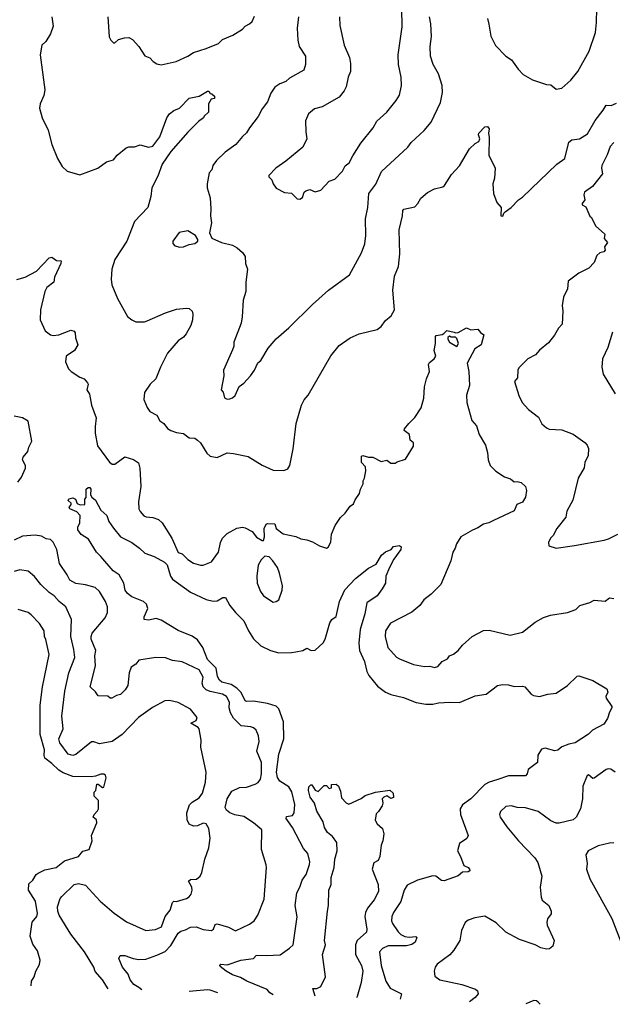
# Model space of a CAD drawing. Extents: x 1603745 to 1745082, y 385868 to 533966.
# Tile 215 of 256: x 1674405 to 1678635, y 387369 to 394396. Entities that reach past the tile are written whole.
import ezdxf

# ---------------------------------------------------------------- set-up
doc = ezdxf.new("R2010")
doc.units = 0

msp = doc.modelspace()

# ---------------------------------------------------------------- linework, layer by layer
at = {"layer": '0CON20XD'}
for points in [[(1676688.1, 394415), (1676689.4, 394355), (1676721.9, 394215), (1676758.1, 394125), (1676766.8, 394083.2), (1676766.9, 394025), (1676750.6, 393985), (1676735, 393917.5), (1676720.9, 393889.1), (1676685, 393842.9), (1676565, 393773.1), (1676509.7, 393760.3), (1676465.7, 393724.3), (1676445.8, 393675), (1676447.1, 393595), (1676455.5, 393544.5), (1676425, 393486.7), (1676304.3, 393385.7), (1676233.3, 393335), (1676182.5, 393285), (1676182.5, 393275), (1676203.6, 393253.6), (1676213.3, 393225), (1676235, 393192.5), (1676295, 393163.3), (1676345, 393157.5), (1676385, 393116.7), (1676405, 393114), (1676423.6, 393126.4), (1676436.7, 393165), (1676447.5, 393175), (1676475, 393183.8), (1676515, 393167.5), (1676555, 393180), (1676615, 393243.3), (1676655, 393256.7), (1676710, 393315), (1676728, 393352), (1676757.5, 393375), (1676782.5, 393425), (1676840.8, 393515), (1676928, 393625), (1676955, 393671.2), (1677025, 393736.2), (1677091.7, 393818.3), (1677116.1, 393856.1), (1677130, 393925), (1677128.5, 393985), (1677110, 394075), (1677107.5, 394145), (1677134.5, 394345.5), (1677133.4, 394476.6)], [(1677744.3, 394405), (1677753.2, 394363.2), (1677767.7, 394277.7), (1677801.3, 394211.3), (1677874, 394135), (1677915, 394109.2), (1677962.1, 394042.1), (1677998.8, 394005), (1678065, 393966), (1678165, 393934), (1678195, 393930), (1678235, 393900), (1678275, 393906.7), (1678340, 393965), (1678390, 394025), (1678469.1, 394170.9), (1678514, 394305), (1678522.5, 394375), (1678524.2, 394475)], [(1674634.3, 394415), (1674645, 394350), (1674624.5, 394295.5), (1674590.9, 394239.1), (1674564, 394215), (1674550, 394145), (1674583.3, 393895), (1674576.4, 393853.6), (1674550, 393795), (1674547.5, 393765), (1674566.2, 393695), (1674607.3, 393607.3), (1674634, 393505), (1674674.2, 393405), (1674707.7, 393347.7), (1674745, 393313.8), (1674835, 393288), (1674963.9, 393336.1), (1675025, 393382.5), (1675075, 393396.2), (1675100.2, 393429.8), (1675165, 393481.8), (1675185, 393488.5), (1675225, 393488.9), (1675265, 393502.9), (1675325, 393486), (1675355, 393494.3), (1675405, 393560), (1675454.4, 393695), (1675474.4, 393725), (1675505, 393748.6), (1675545.8, 393764.2), (1675615, 393836.7), (1675685, 393850), (1675746.4, 393886.4), (1675756.1, 393886.1), (1675765, 393870), (1675777, 393867), (1675795, 393850), (1675796.4, 393833.6), (1675770.7, 393829.3), (1675752.5, 393795), (1675752.5, 393735), (1675722, 393708), (1675716, 393695), (1675681.1, 393668.9), (1675606.3, 393593.7), (1675485, 393454), (1675422.9, 393365), (1675391.7, 393278.3), (1675347.5, 393195), (1675340, 393135), (1675318.5, 393055), (1675224.4, 392955), (1675168.9, 392815), (1675084.4, 392685), (1675062.9, 392615), (1675056.9, 392545), (1675062.8, 392502.8), (1675104, 392405), (1675175, 392277.5), (1675205, 392253.3), (1675235, 392240), (1675295, 392239.2), (1675315, 392247.5), (1675445, 392303.3), (1675525, 392329.2), (1675595, 392337.1), (1675614.2, 392334.2), (1675635, 392316.7), (1675640, 392295), (1675639.2, 392255), (1675627, 392213), (1675594, 392155), (1675575, 392130), (1675536.8, 392103.2), (1675460.8, 392015), (1675410, 391915), (1675377.3, 391832.7), (1675337.5, 391795), (1675296.2, 391735), (1675291.2, 391685), (1675315, 391627.5), (1675335, 391600), (1675383.3, 391573.3), (1675405, 391532.5), (1675433, 391513), (1675459.3, 391479.3), (1675485, 391463.3), (1675525, 391450), (1675575, 391443.3), (1675615, 391412.5), (1675655, 391408.8), (1675675, 391396.2), (1675696.2, 391375), (1675741.2, 391301.2), (1675765, 391280), (1675815, 391272), (1675885, 391303.8), (1675930.7, 391299.3)], [(1675033.8, 394415), (1675043.9, 394273.9), (1675055, 394250), (1675075, 394230), (1675085, 394230), (1675110, 394255), (1675153.6, 394266.4), (1675185, 394268.8), (1675210, 394255), (1675256.2, 394205), (1675298, 394138), (1675335, 394124), (1675358.3, 394098.3), (1675385, 394081.2), (1675415.9, 394074.1), (1675522.1, 394097.9), (1675605, 394136), (1675645, 394162.5), (1675735, 394189.2), (1675823.3, 394225), (1675853.8, 394255), (1675926.7, 394285), (1675995, 394328), (1676015, 394349.2), (1676046.2, 394365), (1676065, 394383.8), (1676080.3, 394419.7)], [(1676394, 394415), (1676384.4, 394335), (1676391.2, 394248.8), (1676399.2, 394205), (1676446, 394135), (1676444, 394075), (1676434.1, 394035.9), (1676331.3, 393978.7), (1676305, 393954.3), (1676261.7, 393938.3), (1676226.4, 393913.6), (1676198.3, 393871.7), (1676175, 393810), (1676135, 393758.8), (1676108, 393705), (1676046.2, 393625), (1676025, 393587.5), (1675995, 393563.3), (1675948, 393505), (1675870.5, 393449.5), (1675809.1, 393390.9), (1675784, 393355), (1675776, 393325), (1675757, 393303), (1675742, 393225), (1675744.2, 393195), (1675764.4, 393125), (1675769.4, 393045), (1675766.9, 392995), (1675773.1, 392945), (1675760, 392875), (1675776.7, 392836.7), (1675845.8, 392805.8), (1675925, 392786.2), (1675957.3, 392767.3), (1675995, 392733.3), (1676013.8, 392705), (1676016.2, 392655), (1676030, 392615), (1676018.3, 392521.7), (1676018.8, 392455), (1676001.2, 392395), (1675994, 392275), (1675985, 392230), (1675933.3, 392095), (1675933.3, 392065), (1675925, 392040), (1675860, 391895), (1675862.5, 391855), (1675843.3, 391755), (1675857, 391737), (1675867, 391697), (1675885, 391688.8), (1675905, 391690), (1675925, 391697.5), (1675942.5, 391715), (1675971.7, 391778.3), (1676005, 391802.5), (1676052.5, 391855), (1676080, 391895), (1676104, 391946), (1676126.1, 391963.9), (1676179.3, 392050.7), (1676235, 392117.5), (1676325, 392196.7), (1676495.7, 392364.3), (1676610, 392465), (1676760, 392575), (1676845, 392732.5), (1676868, 392795), (1676875.7, 392855), (1676874.3, 392975), (1676889.1, 393055), (1676898.1, 393155), (1676947.3, 393222.7), (1676987.6, 393312.4), (1677175, 393486.2), (1677200.3, 393519.7), (1677292, 393605), (1677342.5, 393665), (1677409.2, 393805), (1677422.5, 393875), (1677420.6, 393925), (1677395, 394010), (1677355.7, 394075), (1677337.1, 394135), (1677335.7, 394205), (1677344.4, 394275), (1677340.6, 394365), (1677329.5, 394415)], [(1675930.7, 391299.3), (1676035, 391279.2), (1676135, 391216), (1676215, 391180), (1676290.7, 391179.3), (1676319.5, 391190.5), (1676333.8, 391215), (1676357.7, 391332.3), (1676377.5, 391515), (1676415.8, 391645), (1676435, 391683.8), (1676465, 391716.7), (1676625, 391996.2), (1676685, 392071.2), (1676763.8, 392125), (1676827.5, 392155), (1676957.5, 392185), (1676985, 392206.7), (1677015, 392248), (1677056.5, 392283.5), (1677079.4, 392325), (1677068.8, 392465), (1677079.6, 392565), (1677110, 392635), (1677117.5, 392725), (1677114.4, 392895), (1677138.6, 392995), (1677138.8, 393035), (1677147.5, 393042.5), (1677225, 393061.2), (1677246.2, 393085), (1677267.3, 393122.7), (1677315, 393163.3), (1677365, 393188.8), (1677425, 393203.3), (1677436.4, 393213.6), (1677488.3, 393291.7), (1677545, 393353.3), (1677615.7, 393474.3), (1677657, 393513), (1677683, 393527), (1677690, 393545), (1677680, 393575), (1677683.3, 393585), (1677725, 393630), (1677745, 393632.5), (1677756.1, 393616.1), (1677751.2, 393585), (1677755.8, 393555), (1677753.9, 393426.1), (1677776, 393386), (1677798.8, 393335), (1677793.8, 393265), (1677782, 393225), (1677787.5, 393155), (1677810.3, 393090.3), (1677842.5, 393055), (1677840, 392995), (1677853, 392993), (1677860, 393015), (1677870, 393025), (1677912.5, 393055), (1677965, 393110), (1677995, 393128.8), (1678240, 393365), (1678295.5, 393404.5), (1678325, 393522), (1678345, 393539.2), (1678400, 393545), (1678458.9, 393581.1), (1678512.6, 393677.4), (1678570.5, 393749.5), (1678590, 393785), (1678626.4, 393783.6), (1678665, 393800)], [(1678645, 393519.2), (1678618.7, 393491.3), (1678599.1, 393430.9), (1678560, 393355), (1678557.1, 393335), (1678563.8, 393295), (1678493.3, 393205), (1678437.5, 393165), (1678432.5, 393145), (1678439.3, 393110.7), (1678420, 393085), (1678420, 393075), (1678445, 393060), (1678473.9, 392993.9), (1678487.5, 392985), (1678514.2, 392924.2), (1678582.5, 392865), (1678577.5, 392835), (1678600, 392805), (1678580, 392775), (1678585, 392750), (1678575, 392740), (1678545, 392732.5), (1678525, 392712.5), (1678505, 392662.5), (1678467.9, 392622.1), (1678395, 392586.2), (1678319.3, 392530.7), (1678316.2, 392475), (1678286.7, 392415), (1678276.7, 392355), (1678281.2, 392315), (1678278, 392222), (1678250, 392195), (1678221.2, 392145), (1678179.7, 392090.3), (1678115, 392036.7), (1678085.8, 392004.2), (1678032.5, 391975), (1677967.7, 391912.3), (1677961.2, 391895), (1677959.3, 391840.7), (1677937, 391813), (1677966.7, 391715), (1677991.2, 391665), (1678036.7, 391615), (1678108.3, 391558.3), (1678131.2, 391511.2), (1678165, 391483.8), (1678185, 391474), (1678275, 391470), (1678355, 391437.5), (1678438, 391378), (1678455, 391358.8), (1678464.3, 391335), (1678462.9, 391285), (1678440, 391235), (1678433, 391197), (1678390.8, 391125), (1678352.7, 390967.3), (1678311.4, 390888.6), (1678302.2, 390845), (1678240, 390765), (1678213.8, 390715), (1678193.3, 390695), (1678180, 390665), (1678181.7, 390641.7), (1678235, 390623.8), (1678365, 390644), (1678577.6, 390682.4), (1678608.7, 390691.3), (1678675, 390724.3)], [(1675547, 392773), (1675575, 392773.8), (1675615, 392792.5), (1675655, 392797.5), (1675676.7, 392815), (1675677, 392827), (1675660, 392855), (1675605, 392890), (1675544, 392876), (1675497.5, 392815), (1675498.3, 392798.3), (1675513, 392783), (1675547, 392773)], [(1674385, 392541.4), (1674445, 392557.5), (1674525, 392601.5), (1674615, 392697.1), (1674635, 392701.2), (1674668.3, 392678.3), (1674700, 392675), (1674698.8, 392655), (1674652.8, 392557.2), (1674647.7, 392522.3), (1674598.8, 392485), (1674584, 392455), (1674554, 392325), (1674550, 392255), (1674585.8, 392175.8), (1674625, 392146.2), (1674645, 392142), (1674684.3, 392145.7), (1674769.3, 392180.7), (1674793.6, 392173.6), (1674801.7, 392161.7), (1674803.8, 392125), (1674820, 392075), (1674796, 392035), (1674735.9, 391994.1), (1674731.2, 391955), (1674752.5, 391905), (1674772, 391885), (1674835, 391844.2), (1674865, 391832), (1674890, 391805), (1674893.3, 391795), (1674883.8, 391755), (1674902.3, 391722.3), (1674917.5, 391645), (1674950, 391555), (1674942.7, 391492.7), (1674944.3, 391445), (1674960.6, 391355), (1675045, 391238), (1675065, 391223.8), (1675085, 391224), (1675155, 391275.7), (1675216.8, 391256.8), (1675252.3, 391232.3), (1675262, 391195), (1675270.4, 391065), (1675253.1, 390955), (1675256, 390905), (1675264, 390885), (1675290, 390855), (1675307, 390847), (1675355.6, 390844.4), (1675395, 390830), (1675420.8, 390805), (1675491.5, 390695), (1675535, 390594), (1675565, 390584), (1675604.5, 390544.5), (1675645, 390517.5), (1675695, 390502.5), (1675715.7, 390504.3), (1675775, 390526.7), (1675825, 390596.7), (1675838.8, 390665), (1675853.6, 390695), (1675885, 390728.2), (1675955, 390766.2), (1675995, 390774.4), (1676015, 390770), (1676065, 390742.5), (1676095, 390702.5), (1676135, 390680), (1676145, 390680), (1676152.5, 390705), (1676151.2, 390765), (1676164.2, 390795.8), (1676175, 390801.2), (1676225, 390798), (1676236.7, 390765), (1676285, 390726.2), (1676375, 390708.8), (1676411.2, 390691.2), (1676455, 390684.2), (1676495, 390670), (1676545, 390640), (1676595, 390623.3), (1676607.3, 390632.7), (1676625, 390667.5), (1676631.4, 390725), (1676656.7, 390786.7), (1676695, 390843.8), (1676728.8, 390875), (1676765, 390923.3), (1676788.8, 390941.2), (1676800.3, 390969.7), (1676831.2, 391015), (1676837.5, 391045), (1676857, 391083), (1676856.7, 391105), (1676866.2, 391125), (1676875.8, 391175.8), (1676873.8, 391203.8), (1676843.8, 391235), (1676845, 391280), (1676855, 391286.2), (1676893.6, 391273.6), (1676925, 391272.9), (1676985, 391243.8), (1677025, 391252.5), (1677055, 391230), (1677085, 391230), (1677098.3, 391241.7), (1677159.3, 391260.7), (1677217, 391353), (1677217, 391377), (1677192.5, 391395), (1677186.2, 391435), (1677150, 391465), (1677152.5, 391475), (1677182.5, 391515), (1677225, 391556.2), (1677270.8, 391625), (1677289.1, 391695), (1677293.4, 391776.6), (1677307.7, 391832.3), (1677330, 391885), (1677323.1, 391935), (1677330.4, 391949.6), (1677364, 391976), (1677376.2, 391995), (1677363.9, 392036.1), (1677373.8, 392085), (1677372.5, 392135), (1677378.3, 392141.7), (1677421.7, 392148.3), (1677433.3, 392156.7), (1677455, 392177.5), (1677507, 392167), (1677515, 392160), (1677535, 392162.5), (1677595, 392197.5), (1677625, 392183.3), (1677675, 392187.5), (1677695, 392162.5), (1677717, 392147), (1677700, 392075), (1677654.2, 392045.8), (1677599.2, 391945), (1677610.8, 391885), (1677616.2, 391785), (1677594.2, 391715.8), (1677595.8, 391665), (1677632, 391535), (1677665, 391496.7), (1677684.2, 391435), (1677728.8, 391358.8), (1677743, 391307), (1677748.8, 391255), (1677764.2, 391214.2), (1677803.3, 391175), (1677865, 391133.8), (1677908.3, 391118.3), (1677935, 391097.5), (1677955, 391100), (1677985, 391093.3), (1678016.2, 391065), (1678022, 391035), (1678015, 390987.5), (1677995, 390953.8), (1677953.8, 390935), (1677935, 390890), (1677787, 390823), (1677754.4, 390805.6), (1677715, 390795.7), (1677675, 390768.6), (1677636.6, 390753.4), (1677553.8, 390705), (1677522, 390655), (1677514.2, 390625), (1677495.8, 390595), (1677483.1, 390535), (1677411.2, 390365), (1677342.7, 390297.3), (1677288.8, 390255), (1677260, 390215), (1677205, 390167.1), (1677050.8, 390089.2), (1677017.1, 390035), (1677014.3, 389995), (1677033.8, 389915), (1677095, 389846.2), (1677115, 389835.8), (1677215, 389794.2), (1677295, 389780), (1677333.6, 389783.6), (1677365, 389774), (1677388.8, 389781.2), (1677420, 389815), (1677457.5, 389835)], [(1677525, 392062.5), (1677537.5, 392085), (1677525, 392120), (1677515, 392130), (1677485, 392130), (1677471.7, 392138.3), (1677461.7, 392128.3), (1677460, 392115), (1677472.5, 392095), (1677525, 392062.5)], [(1678637.5, 392165), (1678603.2, 392056.8), (1678566, 391975), (1678559.2, 391915), (1678570, 391865), (1678655, 391726.7)], [(1674392.5, 391095), (1674418.3, 391131.7), (1674446.2, 391195), (1674446, 391215), (1674424.1, 391254.1), (1674429.2, 391275), (1674462, 391315), (1674470, 391345), (1674492.7, 391387.3), (1674465, 391531.2), (1674425, 391554.3), (1674365, 391566.5)], [(1676213.2, 387438.2), (1676191.5, 387451.5), (1676171.9, 387475), (1676025.8, 387535), (1675981.2, 387561.2), (1675925, 387579.6), (1675878.6, 387605), (1675835, 387640), (1675832.5, 387647.5), (1675840, 387655), (1675885, 387650), (1675982.5, 387685), (1676075, 387697.5), (1676092.4, 387717.6), (1676105, 387721.1), (1676165, 387717.1), (1676265, 387721.4), (1676331.1, 387768.9), (1676356.7, 387795), (1676385.5, 387994.5), (1676370.5, 388075), (1676382.5, 388165), (1676405.6, 388205), (1676421.4, 388255), (1676450.8, 388295), (1676473, 388367), (1676475.7, 388385), (1676462.5, 388445), (1676431.5, 388481.5), (1676352.3, 388632.3), (1676307.1, 388695), (1676309.5, 388710.5), (1676352.7, 388717.3), (1676364.2, 388735), (1676368.8, 388795), (1676346.9, 388885), (1676325, 388920.5), (1676262.5, 388962.5), (1676245, 388987.1), (1676238.4, 389025), (1676254.5, 389155), (1676290.5, 389265), (1676289.1, 389385), (1676255, 389477.5), (1676235, 389496.7), (1676173.8, 389515), (1676075, 389533.8), (1676025, 389531.1), (1676015, 389535.6), (1675984.7, 389595), (1675954.6, 389624.6), (1675915, 389651.5), (1675848.5, 389668.5), (1675831.9, 389681.9), (1675818, 389708), (1675808.4, 389768.4), (1675745, 389830.4), (1675712.6, 389915), (1675675, 389970.4), (1675636.4, 389996.4), (1675536.5, 390036.5), (1675415, 390109.6), (1675378.6, 390121.4), (1675325, 390111.1), (1675292.5, 390115), (1675292.9, 390135), (1675319.4, 390195), (1675310.6, 390225), (1675288, 390245), (1675205, 390276.7), (1675175, 390301.9), (1675158.5, 390325), (1675147.3, 390375), (1675115, 390433.8), (1675072, 390462), (1674985.3, 390565.3), (1674952.2, 390595), (1674895, 390689.2), (1674845, 390721.2), (1674820.8, 390755), (1674819.2, 390775), (1674834, 390805), (1674836.4, 390856.4), (1674813.6, 390883.6), (1674762.5, 390905), (1674757.5, 390915), (1674772.5, 390935), (1674772.5, 390945), (1674750, 390965), (1674755, 390977.5), (1674785, 390982.5), (1674803, 390973), (1674815, 390942.5), (1674837, 390933), (1674870, 390935), (1674870, 390975), (1674880, 390985), (1674880, 391045), (1674893.8, 391056.2), (1674905, 391056.2), (1674913.8, 391045), (1674910, 391005), (1674919.3, 390989.3), (1674945, 390967.5), (1674984.5, 390894.5), (1675027.2, 390857.2), (1675040.8, 390815), (1675075, 390766), (1675124.6, 390704.6), (1675205, 390664.3), (1675260, 390625), (1675298.6, 390588.6), (1675365, 390565.5), (1675439.5, 390525), (1675456.8, 390505), (1675482.5, 390425), (1675495, 390404.4), (1675625, 390309.5), (1675735, 390258.5), (1675785, 390246.5), (1675815, 390248.1), (1675855, 390272.9), (1675875, 390272.5), (1675905.7, 390215), (1675944.4, 390165), (1676004.5, 390105), (1676037.3, 390035), (1676075, 389978.1), (1676127.3, 389927.3), (1676194.1, 389894.1), (1676255, 389877.5), (1676345, 389878.8), (1676375, 389885.6), (1676425, 389893.8), (1676455, 389910.8), (1676485, 389893.8), (1676514.1, 389895.9), (1676570.9, 389949.1), (1676585.7, 389975), (1676619.2, 390090.8), (1676634.1, 390115.9), (1676663.6, 390136.4), (1676688, 390245), (1676725, 390326), (1676803.1, 390406.9), (1676895, 390482), (1676950.6, 390509.4), (1676988, 390575), (1677015, 390598), (1677057.5, 390615), (1677072.9, 390637.1), (1677115, 390644), (1677128.8, 390635), (1677125.8, 390615), (1677074.5, 390545.5), (1677045, 390487.5), (1677019.2, 390425), (1677016, 390375), (1676992.5, 390335), (1676955.7, 390284.3), (1676883.6, 390235), (1676869.7, 390155), (1676836.2, 390045), (1676826.6, 389946.6), (1676830.5, 389895), (1676865.3, 389815.3), (1676883.5, 389745), (1676897.5, 389715), (1676958.8, 389638.8), (1677015, 389597.8), (1677055, 389581.1), (1677145, 389558.9), (1677235, 389522.9), (1677305, 389511.4), (1677355, 389511.1), (1677395, 389520.5), (1677475.5, 389525.5), (1677545, 389522.2), (1677655, 389570.5), (1677735, 389583.8), (1677815, 389644), (1677852.3, 389652.3), (1677895, 389648.8), (1677935, 389636.7), (1677995, 389640), (1678010, 389635), (1678055, 389583.3), (1678073, 389573), (1678115, 389565.8), (1678175, 389581.9), (1678235, 389589.4), (1678315.4, 389644.6), (1678385, 389710), (1678395, 389712.5), (1678495, 389680), (1678595, 389620), (1678604.1, 389595.9), (1678588.8, 389565), (1678590, 389555), (1678632, 389495), (1678632.5, 389485), (1678614.4, 389455), (1678601.3, 389408.7), (1678575, 389368.8), (1678494.3, 389325.7), (1678465, 389298), (1678370, 389235), (1678324.2, 389225.8), (1678275, 389206.7), (1678246.1, 389183.9), (1678225, 389177.5), (1678155, 389196.7), (1678130.7, 389189.3), (1678103.6, 389146.4), (1678100, 389095), (1678033.3, 389045), (1678028, 389015), (1678015, 388998.8), (1677895, 388998.9), (1677811.7, 388971.7), (1677756, 388954), (1677725, 388937.3), (1677624, 388836), (1677566, 388794), (1677549.2, 388765), (1677550.8, 388725), (1677605.8, 388575), (1677596.6, 388553.4), (1677544.2, 388515.8), (1677530, 388465), (1677552, 388425), (1677575, 388360), (1677606.7, 388345), (1677616.7, 388335), (1677618.3, 388321.7), (1677605.8, 388314.2), (1677565, 388312), (1677535, 388287.1), (1677435, 388250), (1677415, 388253.1), (1677375, 388283.3), (1677355, 388285.4), (1677245, 388255.5), (1677171.4, 388218.6), (1677148.9, 388185), (1677125, 388104), (1677074.3, 388025), (1677061.9, 387995), (1677060, 387965), (1677065.6, 387945), (1677105.8, 387885.8), (1677125, 387867.9), (1677155, 387853.5), (1677185, 387848.5), (1677233.3, 387853.3), (1677240, 387845), (1677226.9, 387813.1), (1677204.6, 387795.4), (1677165, 387787.3), (1677035, 387787.3), (1676995, 387768.1), (1676973.3, 387745), (1676985, 387647.5), (1677018.6, 387535), (1677049.2, 387485), (1677130, 387445), (1677120.1, 387405.5)], [(1675277.2, 387471.9), (1675255, 387490), (1675220.2, 387510.2), (1675194.5, 387545), (1675178.9, 387585), (1675138.5, 387635), (1675113.3, 387696.7), (1675121.7, 387718.3), (1675155, 387718.9), (1675215, 387695.5), (1675255, 387688.5), (1675305, 387692.7), (1675385, 387719.1), (1675442.6, 387747.4), (1675485, 387790), (1675535, 387876.9), (1675555, 387892.3), (1675589.7, 387900.3), (1675625, 387919.6), (1675665, 387921.3), (1675713.5, 387903.5), (1675775, 387895.8), (1675788, 387905), (1675800.5, 387939.5), (1675815, 387943.3), (1675895, 387920), (1675945, 387894.4), (1676045, 387942.5), (1676078, 387965), (1676105.8, 388005), (1676150.3, 388119.7), (1676167.1, 388345), (1676164.1, 388365.9), (1676130, 388475), (1676133.3, 388615), (1676075, 388664.4), (1676005, 388708.6), (1675940.6, 388720.6), (1675905, 388735.7), (1675880.6, 388755), (1675872.1, 388775), (1675885.5, 388835), (1675920.1, 388889.9), (1675975, 388915.6), (1676025, 388920), (1676085, 388940), (1676107.5, 388952.5), (1676122.9, 388975), (1676131.8, 389015), (1676130, 389095), (1676098.8, 389175), (1676113.6, 389245), (1676110.6, 389285), (1676093.1, 389325), (1676075, 389343.3), (1676055, 389350.4), (1675986.1, 389356.1), (1675932.2, 389412.2), (1675909.1, 389449.2), (1675901.1, 389485), (1675902.1, 389525), (1675880.9, 389565), (1675852, 389582), (1675765, 389601.7), (1675735, 389613.8), (1675713.5, 389635), (1675708.3, 389661.7), (1675715.5, 389705), (1675685, 389755.4), (1675563.6, 389813.6), (1675495, 389821.9), (1675445, 389841.1), (1675375.6, 389844.4), (1675255.7, 389824.3), (1675235, 389796.2), (1675200, 389775), (1675186, 389735), (1675176.9, 389645), (1675157, 389613), (1675125, 389580), (1675095, 389572), (1675063.8, 389553.8), (1675050, 389555), (1675035, 389567.5), (1674965, 389571.2), (1674945, 389600), (1674908, 389635), (1674945.4, 389784.6), (1674940.7, 389855), (1674947.5, 389895), (1674915.9, 389975), (1674914.7, 389995), (1674922.6, 390017.4), (1675015, 390128), (1675032.9, 390165), (1675031.1, 390205), (1675016.7, 390245), (1674975.3, 390315.3), (1674942.7, 390342.7), (1674875, 390362.7), (1674805, 390372.4), (1674762.7, 390395), (1674744.7, 390434.7), (1674688.5, 390515), (1674670, 390615), (1674645, 390668), (1674625.5, 390685.5), (1674595, 390691.8), (1674560.7, 390710.7), (1674515, 390717.7), (1674425, 390709.6), (1674365, 390680.7)], [(1676215, 390240), (1676235, 390243.3), (1676253.6, 390256.4), (1676279.2, 390325), (1676280, 390355), (1676260.6, 390445), (1676245, 390486.2), (1676211.2, 390535), (1676185, 390563.3), (1676155, 390567.5), (1676127.7, 390542.3), (1676107.3, 390502.7), (1676097.5, 390425), (1676100.8, 390375), (1676123.8, 390315), (1676145, 390283.3), (1676215, 390240)], [(1675036.5, 387480.6), (1674995.6, 387545), (1674943.1, 387603.1), (1674933.3, 387635), (1674868.2, 387745), (1674769.8, 387869.8), (1674687.9, 388005), (1674677.3, 388035), (1674675.5, 388065), (1674694.5, 388125), (1674705, 388139.2), (1674794.6, 388225.4), (1674825, 388231.9), (1674875, 388218.9), (1674979.2, 388105), (1675079.4, 388019.4), (1675168.2, 387958.2), (1675305, 387897.1), (1675375, 387902.9), (1675417.6, 387922.4), (1675443.3, 387995), (1675479.8, 388040.2), (1675495, 388096.7), (1675505, 388105.7), (1675523.1, 388103.1), (1675596, 388124), (1675614.4, 388135.6), (1675628, 388155), (1675635.8, 388185), (1675634.3, 388205), (1675610.8, 388249.2), (1675625, 388259.2), (1675667.8, 388262.2), (1675693.3, 388285), (1675705, 388310), (1675726.2, 388405), (1675756.2, 388485), (1675763.8, 388555), (1675755.8, 388625), (1675736.4, 388656.4), (1675715, 388661.4), (1675675, 388642), (1675645, 388641.2), (1675615.8, 388655.8), (1675600, 388685), (1675598.6, 388735), (1675617.9, 388792.1), (1675635, 388812.5), (1675685, 388844), (1675710.8, 388875), (1675732, 388955), (1675736.2, 389025), (1675697.5, 389205), (1675701.2, 389255), (1675686, 389335), (1675678.8, 389345), (1675627.5, 389375), (1675663.8, 389395), (1675672, 389415), (1675625, 389476.2), (1675535, 389523.8), (1675475, 389538), (1675440, 389535), (1675352.6, 389487.4), (1675253, 389417), (1675137.5, 389295), (1675064.2, 389245), (1674975, 389227.5), (1674935, 389242.5), (1674917.4, 389242.6), (1674805, 389150.9), (1674784.6, 389144.6), (1674750, 389155), (1674692.5, 389235), (1674684.4, 389265), (1674715.4, 389335), (1674705.4, 389425), (1674726.9, 389605), (1674756.2, 389735), (1674797.9, 389845), (1674791.1, 389901.1), (1674770.8, 389995), (1674775.4, 390115), (1674734.4, 390205), (1674685.8, 390245), (1674652, 390285), (1674615, 390308.6), (1674556.9, 390365), (1674511.4, 390421.4), (1674465, 390460.8), (1674405, 390469.2), (1674365, 390457.5)], [(1677457.5, 389835), (1677472.5, 389855), (1677502.3, 389867.7), (1677535.7, 389894.3), (1677565, 389931.2), (1677633.8, 389995), (1677715, 390037.5), (1677755, 390040), (1677905, 390004), (1677995, 390026), (1678085, 390096), (1678145, 390129.2), (1678194.5, 390145.5), (1678314.2, 390165.8), (1678373.9, 390186.1), (1678402.5, 390215), (1678473.9, 390236.1), (1678505, 390253.3), (1678585, 390246), (1678615, 390270), (1678645, 390266.2)], [(1674487, 387500.1), (1674488.8, 387535), (1674508.8, 387565), (1674520, 387605), (1674546.1, 387653.9), (1674550, 387685), (1674531.1, 387751.1), (1674498.7, 387798.7), (1674478.9, 387855), (1674494.3, 387955), (1674528, 387995), (1674533.1, 388016.9), (1674518.7, 388105), (1674467.5, 388185), (1674471.3, 388228.7), (1674498.8, 388255), (1674522, 388295), (1674536.2, 388305), (1674585, 388328.1), (1674665.4, 388344.6), (1674725, 388394.3), (1674825.7, 388424.3), (1674855, 388462.5), (1674900, 388475), (1674922.5, 388535), (1674917.5, 388575), (1674956.7, 388665), (1674952.5, 388685), (1674930, 388705), (1674937.5, 388725), (1674960.7, 388749.3), (1674966.7, 388765), (1674966.7, 388825), (1674937.5, 388855), (1674937, 388883), (1674947.5, 388895), (1674955, 388940), (1674965, 388940), (1674995, 388917.5), (1675005, 388920), (1675022.5, 388985), (1675017.5, 389005), (1675005, 389012.5), (1674985, 389012.5), (1674945, 388997.5), (1674915, 388993.8), (1674785, 388995.6), (1674715, 389021.2), (1674685, 389040), (1674635, 389088.5), (1674585.4, 389125.4), (1674580, 389145), (1674581.2, 389185), (1674550.2, 389295), (1674552, 389505), (1674568.5, 389635), (1674614.4, 389865), (1674592.7, 389972.7), (1674582.5, 389995), (1674579.4, 390035), (1674547.4, 390087.4), (1674488, 390148), (1674464.5, 390164.5), (1674395, 390186)], [(1678655, 389026), (1678623.6, 389046.4), (1678605, 389050), (1678590, 389045), (1678505, 388982), (1678495, 388981.2), (1678465, 389008), (1678455, 389001.2), (1678424.4, 388925), (1678422.2, 388835), (1678407.1, 388765), (1678376.2, 388703.8), (1678355, 388685.8), (1678255, 388661.1), (1678235, 388661.9), (1678195, 388678.6), (1678105, 388746), (1678015, 388770.5), (1677955, 388774.6), (1677915, 388785.4), (1677875, 388780), (1677835.8, 388744.2), (1677830, 388725), (1677835.7, 388705.7), (1677882.5, 388635), (1677966.3, 388536.3), (1678083.1, 388415), (1678102.4, 388382.4), (1678131.4, 388285), (1678121.2, 388205), (1678126, 388135), (1678135, 388112.5), (1678182.5, 388075), (1678198.6, 388035), (1678198.6, 388015), (1678171.7, 387978.3), (1678167.1, 387955), (1678170.8, 387935), (1678219.2, 387825), (1678211.2, 387785), (1678185.7, 387764.3), (1678165, 387763.1), (1678125, 387773.1), (1678085, 387793.3), (1677973.1, 387833.1), (1677875, 387883.6), (1677805, 387950), (1677725, 387997.5), (1677654.2, 387985.8), (1677605, 387968.8), (1677585.8, 387954.2), (1677559.2, 387895), (1677545.5, 387825), (1677504.4, 387755), (1677475, 387721.4), (1677385, 387655.8), (1677370.6, 387635), (1677362.5, 387605), (1677369.2, 387569.2), (1677404.4, 387544.4), (1677560.6, 387510.6), (1677657.7, 387477.7), (1677672.5, 387465), (1677677.5, 387445), (1677655, 387418.8), (1677616.7, 387387.6)], [(1676513.7, 387427.4), (1676498.3, 387481.7), (1676525, 387482.9), (1676553.6, 387496.4), (1676588, 387565), (1676565.5, 387725), (1676586.9, 387795), (1676580.6, 387825), (1676601.2, 388035), (1676609.2, 388075), (1676611.1, 388185), (1676627.5, 388225), (1676627.3, 388275), (1676649.5, 388345), (1676653.8, 388405), (1676671.5, 388465), (1676669.2, 388525), (1676637.5, 388567.5), (1676601.4, 388595), (1676581.2, 388631.2), (1676570.6, 388670.6), (1676525, 388748.8), (1676508.6, 388805), (1676477.9, 388847.9), (1676465.7, 388895), (1676468.8, 388921.2), (1676483.9, 388936.1), (1676490, 388935), (1676515, 388897.5), (1676535, 388887.5), (1676578.3, 388931.7), (1676595, 388930), (1676615, 388910), (1676630, 388915), (1676631.7, 388938.3), (1676665, 388940), (1676680, 388925), (1676695, 388890), (1676701.7, 388841.7), (1676736.1, 388806.1), (1676755, 388798.8), (1676841.4, 388838.6), (1676870.7, 388859.3), (1676945, 388883.3), (1677047, 388897), (1677070, 388875), (1677072.5, 388845), (1677055, 388837.5), (1677025, 388857.5), (1677005, 388847.5), (1676992.5, 388835), (1676997.5, 388805), (1676992.5, 388785), (1676965, 388744.2), (1676950.4, 388729.6), (1676942.4, 388682.4), (1676956.3, 388656.3), (1676994, 388625), (1677004.2, 388585), (1676996, 388535), (1676984.3, 388505), (1676975.8, 388424.2), (1676963.3, 388395), (1676931.8, 388378.2), (1676921.5, 388335), (1676964.5, 388225), (1676966.7, 388175), (1676935.4, 388115), (1676888.5, 388055), (1676872.6, 388025), (1676868.3, 387995), (1676882.9, 387905), (1676879.5, 387885), (1676814.2, 387825.8), (1676802.2, 387795), (1676802.6, 387725), (1676845.2, 387645.2), (1676853.6, 387605), (1676842.2, 387525), (1676812.9, 387425), (1676809.1, 387416.7)], [(1678645, 388522.5), (1678615, 388520), (1678535, 388500.8), (1678463.8, 388465), (1678445.6, 388435), (1678456, 388375), (1678450, 388335), (1678474, 388265), (1678630.7, 387980.7), (1678708.8, 387785)], [(1675819.6, 387452.4), (1675765, 387470), (1675745, 387473.1), (1675614.5, 387459.8)], [(1678120.2, 387369.4), (1678106.2, 387385), (1678095, 387394), (1678075, 387395.6), (1678017.9, 387373.1)]]:
    msp.add_lwpolyline(points, dxfattribs=at)

doc.saveas('drawing.dxf')
